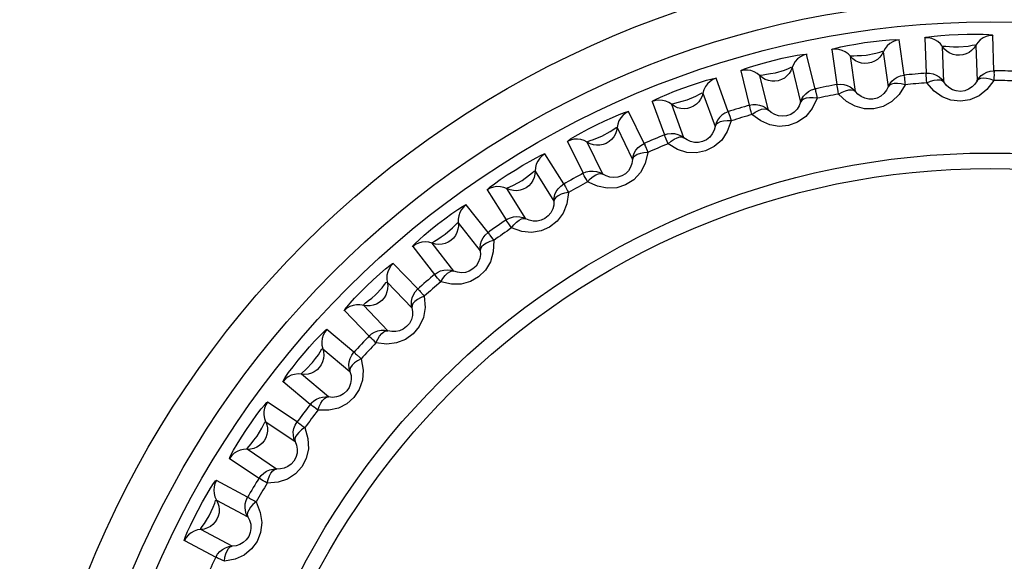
# Model space of a CAD drawing. Extents: x -4139 to -1089, y -1564 to 1941.
# Tile 108 of 160: x -2793.89 to -2784.76, y 1139.3 to 1144.33. Entities that reach past the tile are written whole.
import ezdxf

# ---------------------------------------------------------------- set-up
doc = ezdxf.new("R2010")
doc.units = 0
doc.header["$LTSCALE"] = 23.1
for name, color, linetype in [('01_DISPLAYCASE_3_1_AM_0', 7, 'CONTINUOUS'), ('R911330333_FOLIE_3_1_AM_0', 7, 'CONTINUOUS'), ('XUAN_NIU_3_1_AM_0', 7, 'CONTINUOUS')]:
    doc.layers.add(name, color=color, linetype=linetype)

msp = doc.modelspace()

# ---------------------------------------------------------------- linework, layer by layer
at = {"layer": '01_DISPLAYCASE_3_1_AM_0', "color": 7}
msp.add_circle((-2784.8912, 1135.8816), 8.625, dxfattribs=at)
at = {"layer": 'R911330333_FOLIE_3_1_AM_0', "color": 7}
msp.add_circle((-2784.8912, 1135.8816), 9, dxfattribs=at)
at = {"layer": 'XUAN_NIU_3_1_AM_0', "color": 2}
for p, q in [((-2785.688, 1143.8137), (-2785.7337, 1144.1396)), ((-2785.4955, 1144.1604), (-2785.4839, 1143.8316)), ((-2784.8545, 1143.8536), (-2784.8658, 1144.1824)), ((-2786.3576, 1144.0519), (-2786.3116, 1143.7261)), ((-2785.8809, 1144.0312), (-2785.8351, 1143.7055)), ((-2785.3202, 1143.7506), (-2785.3317, 1144.0792)), ((-2785.0236, 1144.09), (-2785.0121, 1143.7613)), ((-2786.5128, 1143.687), (-2786.5922, 1144.0063)), ((-2786.1404, 1143.6626), (-2786.1861, 1143.9883)), ((-2787.2036, 1143.8539), (-2787.1238, 1143.5346)), ((-2786.7273, 1143.8831), (-2786.6478, 1143.564)), ((-2787.3198, 1143.4747), (-2787.4322, 1143.784)), ((-2786.9469, 1143.4894), (-2787.0264, 1143.8085)), ((-2787.5537, 1143.6473), (-2787.4412, 1143.3383)), ((-2788.0242, 1143.5685), (-2787.9116, 1143.2593)), ((-2788.1002, 1143.1793), (-2788.2443, 1143.4751)), ((-2787.7309, 1143.2329), (-2787.8433, 1143.5419)), ((-2788.3508, 1143.3265), (-2788.2067, 1143.0309)), ((-2788.8106, 1143.1989), (-2788.6662, 1142.9032)), ((-2788.4837, 1142.8958), (-2788.6279, 1143.1913)), ((-2788.8454, 1142.8039), (-2789.0196, 1143.083)), ((-2789.1101, 1142.924), (-2788.9358, 1142.6452)), ((-2789.554, 1142.7491), (-2789.3795, 1142.4701)), ((-2789.1972, 1142.4818), (-2789.3715, 1142.7607)), ((-2789.5473, 1142.3526), (-2789.7498, 1142.612)), ((-2789.8231, 1142.4445), (-2789.6206, 1142.1854)), ((-2790.2463, 1142.2241), (-2790.0436, 1141.9649)), ((-2789.8635, 1141.9956), (-2790.066, 1142.2547)), ((-2790.1982, 1141.8305), (-2790.4267, 1142.0673)), ((-2790.4821, 1141.893), (-2790.2536, 1141.6565)), ((-2790.4754, 1141.4423), (-2790.7038, 1141.6789)), ((-2790.8799, 1141.6296), (-2790.6512, 1141.393)), ((-2790.791, 1141.2431), (-2791.0429, 1141.4548)), ((-2791.0798, 1141.2757), (-2790.8279, 1141.0643)), ((-2791.278, 1141.0395), (-2791.2765, 1141.0473)), ((-2791.026, 1140.8282), (-2791.2779, 1141.0395)), ((-2791.2765, 1141.0473), (-2791.2355, 1141.0865)), ((-2791.4479, 1140.9721), (-2791.1958, 1140.7607)), ((-2791.3191, 1140.5971), (-2791.5918, 1140.7812)), ((-2791.6097, 1140.5992), (-2791.3371, 1140.4154)), ((-2791.6891, 1140.4633), (-2791.6448, 1140.5405)), ((-2791.5095, 1140.1598), (-2791.7821, 1140.3437)), ((-2791.9441, 1140.2589), (-2791.6712, 1140.075)), ((-2791.7768, 1139.8994), (-2792.0672, 1140.054)), ((-2792.066, 1139.8711), (-2791.7757, 1139.7167)), ((-2791.9204, 1139.4446), (-2792.2108, 1139.5989)), ((-2792.363, 1139.4977), (-2792.0724, 1139.3433))]:
    msp.add_line(p, q, dxfattribs=at)
for points in [[(-2786.3613, 1144.0512), (-2786.3507, 1144.0569), (-2786.3224, 1144.0652), (-2786.2747, 1144.0765), (-2786.2122, 1144.0892), (-2786.137, 1144.1024), (-2786.055, 1144.115), (-2785.9707, 1144.126), (-2785.891, 1144.1347), (-2785.8237, 1144.1401), (-2785.7716, 1144.1427), (-2785.7411, 1144.1425), (-2785.7299, 1144.14)], [(-2785.7337, 1144.1396), (-2785.7641, 1144.1338), (-2785.7935, 1144.1226), (-2785.8209, 1144.1063), (-2785.8452, 1144.0852), (-2785.8654, 1144.0599), (-2785.8808, 1144.0313)], [(-2785.4993, 1144.1602), (-2785.4882, 1144.1646), (-2785.4592, 1144.17), (-2785.4105, 1144.1762), (-2785.347, 1144.1824), (-2785.2708, 1144.1876), (-2785.188, 1144.1915), (-2785.103, 1144.1937), (-2785.0229, 1144.194), (-2784.9553, 1144.1923), (-2784.9033, 1144.1895), (-2784.8729, 1144.1861), (-2784.8621, 1144.1824)], [(-2785.3514, 1144.1042), (-2785.3751, 1144.1254), (-2785.4024, 1144.1421), (-2785.4323, 1144.1537), (-2785.4636, 1144.1599), (-2785.4955, 1144.1604)], [(-2785.1746, 1143.9977), (-2785.2048, 1143.9992), (-2785.2346, 1144.0058), (-2785.263, 1144.0174), (-2785.2892, 1144.0338), (-2785.3123, 1144.0546), (-2785.3514, 1144.1042)], [(-2784.8658, 1144.1824), (-2784.8968, 1144.1798), (-2784.9272, 1144.1718), (-2784.9561, 1144.1584), (-2784.9824, 1144.14), (-2785.0052, 1144.117), (-2785.0235, 1144.0901)], [(-2786.2083, 1144.0111), (-2786.2342, 1144.0296), (-2786.2631, 1144.0434), (-2786.294, 1144.0519), (-2786.3258, 1144.0547), (-2786.3576, 1144.0519)], [(-2786.0386, 1143.9991), (-2785.9516, 1144.0162), (-2785.9131, 1144.0279), (-2785.8886, 1144.0351), (-2785.8809, 1144.0312)], [(-2785.8809, 1144.0312), (-2785.8952, 1144.0043), (-2785.9138, 1143.9802), (-2785.9363, 1143.9595), (-2785.9622, 1143.9428), (-2785.9908, 1143.9307), (-2786.0214, 1143.9237)], [(-2785.3317, 1144.0792), (-2785.3242, 1144.083), (-2785.301, 1144.0816), (-2785.2673, 1144.0791), (-2785.2293, 1144.0769), (-2785.1838, 1144.0746)], [(-2785.1838, 1144.0746), (-2785.0955, 1144.0825), (-2785.056, 1144.0901), (-2785.0309, 1144.0947), (-2785.0236, 1144.09)], [(-2785.0236, 1144.09), (-2785.0406, 1144.0647), (-2785.0617, 1144.0427), (-2785.0862, 1144.0245), (-2785.1137, 1144.0106), (-2785.1434, 1144.0016), (-2785.1746, 1143.9977)], [(-2787.2072, 1143.8528), (-2787.1975, 1143.8594), (-2787.17, 1143.8708), (-2787.1231, 1143.8872), (-2787.061, 1143.9068), (-2786.9846, 1143.9285), (-2786.902, 1143.95), (-2786.8198, 1143.9696), (-2786.7432, 1143.986), (-2786.6789, 1143.9979), (-2786.6294, 1144.0055), (-2786.5999, 1144.0084), (-2786.5886, 1144.0071)], [(-2786.5922, 1144.0063), (-2786.6219, 1143.9973), (-2786.65, 1143.9832), (-2786.6755, 1143.9641), (-2786.6974, 1143.9405), (-2786.7149, 1143.9133), (-2786.7273, 1143.8832)], [(-2786.0214, 1143.9237), (-2786.0516, 1143.922), (-2786.0819, 1143.9254), (-2786.1114, 1143.934), (-2786.1392, 1143.9475), (-2786.1643, 1143.9658), (-2786.2083, 1144.0111)], [(-2786.1862, 1143.9883), (-2786.1791, 1143.9928), (-2786.1558, 1143.9939), (-2786.1221, 1143.9949), (-2786.0841, 1143.9966), (-2786.0386, 1143.9991)], [(-2787.0509, 1143.8289), (-2787.0785, 1143.8446), (-2787.1087, 1143.8553), (-2787.1403, 1143.8605), (-2787.1723, 1143.86), (-2787.2036, 1143.8539)], [(-2787.0265, 1143.8085), (-2787.0197, 1143.8137), (-2786.9966, 1143.8173), (-2786.9633, 1143.8218), (-2786.9259, 1143.8275), (-2786.8813, 1143.8347)], [(-2786.8813, 1143.8347), (-2786.7968, 1143.8605), (-2786.7594, 1143.8763), (-2786.7356, 1143.8861), (-2786.7273, 1143.8831)], [(-2786.7273, 1143.8831), (-2786.7387, 1143.8548), (-2786.7548, 1143.8289), (-2786.775, 1143.806), (-2786.7989, 1143.7867), (-2786.8262, 1143.7717), (-2786.8559, 1143.7615)], [(-2785.4776, 1143.742), (-2785.4793, 1143.7665), (-2785.481, 1143.7878), (-2785.4824, 1143.8054), (-2785.4833, 1143.8187), (-2785.4841, 1143.8275), (-2785.4843, 1143.8315)], [(-2785.4839, 1143.8316), (-2785.4514, 1143.831), (-2785.4199, 1143.8247), (-2785.3904, 1143.8131), (-2785.3634, 1143.7965), (-2785.3397, 1143.7754), (-2785.3201, 1143.7505)], [(-2785.0122, 1143.7612), (-2784.9949, 1143.7868), (-2784.9734, 1143.8091), (-2784.9488, 1143.8271), (-2784.9208, 1143.8411), (-2784.889, 1143.8503), (-2784.8545, 1143.8536)], [(-2784.8605, 1143.8535), (-2784.858, 1143.8522), (-2784.8532, 1143.8497), (-2784.8519, 1143.8456), (-2784.8543, 1143.8399), (-2784.8546, 1143.8323), (-2784.8542, 1143.8229)], [(-2788.0277, 1143.5671), (-2788.0186, 1143.5748), (-2787.9926, 1143.5888), (-2787.9483, 1143.6098), (-2787.8898, 1143.6352), (-2787.819, 1143.6638), (-2787.7414, 1143.6931), (-2787.6612, 1143.7214), (-2787.5851, 1143.7465), (-2787.5204, 1143.7658), (-2787.47, 1143.7791), (-2787.44, 1143.7853), (-2787.4286, 1143.7851)], [(-2787.4322, 1143.784), (-2787.4608, 1143.772), (-2787.4872, 1143.755), (-2787.5106, 1143.7333), (-2787.5299, 1143.7076), (-2787.5445, 1143.6787), (-2787.5536, 1143.6474)], [(-2786.8559, 1143.7615), (-2786.8857, 1143.7566), (-2786.9162, 1143.7569), (-2786.9464, 1143.7623), (-2786.9754, 1143.7729), (-2787.0024, 1143.7884), (-2787.0509, 1143.8289)], [(-2785.8352, 1143.7054), (-2785.8206, 1143.7327), (-2785.8016, 1143.7571), (-2785.7791, 1143.7776), (-2785.7527, 1143.7944), (-2785.722, 1143.8069), (-2785.688, 1143.8137)], [(-2785.694, 1143.813), (-2785.6913, 1143.812), (-2785.6863, 1143.81), (-2785.6845, 1143.8061), (-2785.6864, 1143.8001), (-2785.6859, 1143.7926), (-2785.6845, 1143.7832)], [(-2785.6845, 1143.7832), (-2785.6805, 1143.7423), (-2785.6786, 1143.7244)], [(-2785.4776, 1143.742), (-2785.4433, 1143.7566), (-2785.4104, 1143.7662), (-2785.3803, 1143.7705), (-2785.3545, 1143.7692), (-2785.3341, 1143.7625), (-2785.3202, 1143.7505)], [(-2784.8545, 1143.7638), (-2784.92, 1143.6805), (-2784.9934, 1143.6211), (-2785.078, 1143.5857), (-2785.1663, 1143.5731), (-2785.2533, 1143.5822), (-2785.3364, 1143.6132), (-2785.4104, 1143.6664), (-2785.4776, 1143.742)], [(-2785.0121, 1143.7613), (-2785.032, 1143.7306), (-2785.0581, 1143.7038), (-2785.0901, 1143.6824), (-2785.1265, 1143.6683), (-2785.1658, 1143.663), (-2785.2048, 1143.6668), (-2785.2404, 1143.6788), (-2785.2719, 1143.6975), (-2785.2988, 1143.7219), (-2785.3202, 1143.7506)], [(-2784.8545, 1143.7638), (-2784.8905, 1143.7763), (-2784.9231, 1143.7832), (-2784.9537, 1143.7851), (-2784.9793, 1143.7823), (-2784.9986, 1143.7746), (-2785.0122, 1143.7613)], [(-2784.8542, 1143.8229), (-2784.8545, 1143.7818), (-2784.8545, 1143.7638)], [(-2787.7013, 1143.5831), (-2787.6197, 1143.618), (-2787.5845, 1143.6374), (-2787.562, 1143.6495), (-2787.5536, 1143.6473)], [(-2787.5537, 1143.6473), (-2787.562, 1143.618), (-2787.5753, 1143.5906), (-2787.593, 1143.5657), (-2787.6148, 1143.544), (-2787.6403, 1143.5262), (-2787.6688, 1143.5129)], [(-2786.6478, 1143.5639), (-2786.6362, 1143.5925), (-2786.6199, 1143.6188), (-2786.5995, 1143.6415), (-2786.5751, 1143.661), (-2786.5458, 1143.6766), (-2786.5128, 1143.687)], [(-2786.5186, 1143.6856), (-2786.5159, 1143.6849), (-2786.5107, 1143.6834), (-2786.5085, 1143.6798), (-2786.5097, 1143.6736), (-2786.5085, 1143.6662), (-2786.5061, 1143.657)], [(-2786.5061, 1143.657), (-2786.4978, 1143.6168), (-2786.4941, 1143.5992)], [(-2786.296, 1143.6377), (-2786.3002, 1143.6619), (-2786.3042, 1143.6828), (-2786.3074, 1143.7002), (-2786.3097, 1143.7134), (-2786.3114, 1143.722), (-2786.312, 1143.726)], [(-2786.3116, 1143.7261), (-2786.2793, 1143.7289), (-2786.2473, 1143.7259), (-2786.2167, 1143.7174), (-2786.1882, 1143.7038), (-2786.1624, 1143.6853), (-2786.1403, 1143.6625)], [(-2785.6786, 1143.7244), (-2785.7351, 1143.6347), (-2785.8019, 1143.568), (-2785.8822, 1143.524), (-2785.9688, 1143.5022), (-2786.0562, 1143.5021), (-2786.1421, 1143.5243), (-2786.2213, 1143.5695), (-2786.296, 1143.6377)], [(-2786.296, 1143.6377), (-2786.2634, 1143.6557), (-2786.2317, 1143.6688), (-2786.2023, 1143.6762), (-2786.1765, 1143.6776), (-2786.1555, 1143.673), (-2786.1403, 1143.6626)], [(-2785.8351, 1143.7055), (-2785.8516, 1143.6729), (-2785.8748, 1143.6435), (-2785.9044, 1143.6188), (-2785.9391, 1143.6011), (-2785.9777, 1143.5916), (-2786.0169, 1143.5914), (-2786.0535, 1143.5995), (-2786.0868, 1143.6149), (-2786.1161, 1143.6363), (-2786.1404, 1143.6626)], [(-2785.6786, 1143.7244), (-2785.7157, 1143.7331), (-2785.7489, 1143.7366), (-2785.7795, 1143.7353), (-2785.8047, 1143.7298), (-2785.8231, 1143.7202), (-2785.8352, 1143.7055)], [(-2787.8698, 1143.5596), (-2787.8989, 1143.5724), (-2787.93, 1143.5798), (-2787.962, 1143.5817), (-2787.9937, 1143.5778), (-2788.0242, 1143.5685)], [(-2787.6688, 1143.5129), (-2787.698, 1143.505), (-2787.7283, 1143.5021), (-2787.7589, 1143.5043), (-2787.7889, 1143.5118), (-2787.8173, 1143.5244), (-2787.8698, 1143.5596)], [(-2787.8434, 1143.5419), (-2787.8374, 1143.5478), (-2787.8148, 1143.5537), (-2787.7821, 1143.5617), (-2787.7453, 1143.5713), (-2787.7013, 1143.5831)], [(-2786.4941, 1143.5992), (-2786.5408, 1143.504), (-2786.6003, 1143.4306), (-2786.6757, 1143.3785), (-2786.7595, 1143.3478), (-2786.8466, 1143.3386), (-2786.9343, 1143.3517), (-2787.0177, 1143.3884), (-2787.0991, 1143.4483)], [(-2786.6478, 1143.564), (-2786.6608, 1143.5298), (-2786.6807, 1143.4982), (-2786.7076, 1143.4706), (-2786.7403, 1143.4492), (-2786.7776, 1143.4358), (-2786.8166, 1143.4315), (-2786.8539, 1143.4358), (-2786.8886, 1143.4476), (-2786.92, 1143.4658), (-2786.9469, 1143.4894)], [(-2786.4941, 1143.5992), (-2786.5319, 1143.6039), (-2786.5653, 1143.6039), (-2786.5955, 1143.5994), (-2786.62, 1143.5913), (-2786.6373, 1143.5798), (-2786.6478, 1143.564)], [(-2788.8139, 1143.1971), (-2788.8056, 1143.2057), (-2788.7812, 1143.2224), (-2788.7393, 1143.2479), (-2788.6838, 1143.2793), (-2788.6164, 1143.3151), (-2788.5423, 1143.3523), (-2788.4655, 1143.3889), (-2788.3925, 1143.4218), (-2788.3301, 1143.4478), (-2788.2814, 1143.4663), (-2788.2522, 1143.4756), (-2788.2408, 1143.4766)], [(-2788.2443, 1143.4751), (-2788.2715, 1143.4601), (-2788.296, 1143.4405), (-2788.317, 1143.4165), (-2788.3335, 1143.3889), (-2788.3449, 1143.3586), (-2788.3508, 1143.3266)], [(-2787.3198, 1143.4747), (-2787.3516, 1143.461), (-2787.379, 1143.4423), (-2787.4013, 1143.4205), (-2787.4191, 1143.3957), (-2787.4327, 1143.3679), (-2787.4412, 1143.3382)], [(-2787.3194, 1143.4748), (-2787.3181, 1143.471), (-2787.3155, 1143.4626), (-2787.3114, 1143.4499), (-2787.306, 1143.433), (-2787.2997, 1143.4127), (-2787.292, 1143.3894)], [(-2787.0991, 1143.4484), (-2787.1058, 1143.472), (-2787.1119, 1143.4924), (-2787.1169, 1143.5093), (-2787.1206, 1143.5222), (-2787.1232, 1143.5306), (-2787.1242, 1143.5345)], [(-2787.1238, 1143.5346), (-2787.092, 1143.5408), (-2787.0598, 1143.5412), (-2787.0285, 1143.5359), (-2786.9987, 1143.5254), (-2786.9712, 1143.5096), (-2786.9468, 1143.4893)], [(-2787.0991, 1143.4484), (-2787.0685, 1143.4697), (-2787.0383, 1143.486), (-2787.0098, 1143.4964), (-2786.9843, 1143.5006), (-2786.963, 1143.4982), (-2786.9468, 1143.4894)], [(-2787.292, 1143.3893), (-2787.3286, 1143.2898), (-2787.3801, 1143.2107), (-2787.4495, 1143.1509), (-2787.5296, 1143.1116), (-2787.6151, 1143.0934), (-2787.7038, 1143.0973), (-2787.7906, 1143.125), (-2787.8779, 1143.1761)], [(-2787.292, 1143.3894), (-2787.3292, 1143.39), (-2787.3634, 1143.3866), (-2787.3929, 1143.3793), (-2787.4164, 1143.3684), (-2787.4328, 1143.3545), (-2787.4412, 1143.3383)], [(-2788.4909, 1143.2472), (-2788.4134, 1143.2904), (-2788.3805, 1143.3134), (-2788.3594, 1143.3278), (-2788.3508, 1143.3265)], [(-2788.3508, 1143.3265), (-2788.3561, 1143.2965), (-2788.3664, 1143.2678), (-2788.3814, 1143.2412), (-2788.4008, 1143.2174), (-2788.4243, 1143.197), (-2788.4512, 1143.1808)], [(-2787.4412, 1143.3383), (-2787.4506, 1143.303), (-2787.4671, 1143.2694), (-2787.4909, 1143.2391), (-2787.5212, 1143.2145), (-2787.5569, 1143.1973), (-2787.5952, 1143.1889), (-2787.6327, 1143.1892), (-2787.6685, 1143.1973), (-2787.7016, 1143.2122), (-2787.7309, 1143.2329)], [(-2788.656, 1143.2062), (-2788.6863, 1143.2158), (-2788.7181, 1143.22), (-2788.7501, 1143.2185), (-2788.7812, 1143.2114), (-2788.8106, 1143.1989)], [(-2788.4512, 1143.1808), (-2788.4794, 1143.1699), (-2788.5093, 1143.1638), (-2788.54, 1143.1628), (-2788.5706, 1143.1671), (-2788.6002, 1143.1767), (-2788.656, 1143.2062)], [(-2788.6279, 1143.1914), (-2788.6226, 1143.1978), (-2788.6008, 1143.206), (-2788.569, 1143.2174), (-2788.5334, 1143.2308), (-2788.4909, 1143.2472)], [(-2787.8779, 1143.1761), (-2787.8871, 1143.1989), (-2787.8953, 1143.2186), (-2787.902, 1143.2349), (-2787.9071, 1143.2473), (-2787.9105, 1143.2554), (-2787.9119, 1143.2592)], [(-2787.9116, 1143.2593), (-2787.8812, 1143.2686), (-2787.8496, 1143.2725), (-2787.8178, 1143.2707), (-2787.7866, 1143.2633), (-2787.7573, 1143.2506), (-2787.7307, 1143.2328)], [(-2787.8779, 1143.1761), (-2787.8498, 1143.2006), (-2787.8214, 1143.2199), (-2787.7942, 1143.2332), (-2787.7693, 1143.24), (-2787.7478, 1143.2399), (-2787.7308, 1143.2328)], [(-2788.2067, 1143.0308), (-2788.2013, 1143.0612), (-2788.1907, 1143.0903), (-2788.1756, 1143.1168), (-2788.1557, 1143.1409), (-2788.1304, 1143.1623), (-2788.1002, 1143.1793)], [(-2788.1056, 1143.1767), (-2788.1028, 1143.1766), (-2788.0974, 1143.1762), (-2788.0945, 1143.1731), (-2788.0944, 1143.1668), (-2788.0916, 1143.1598), (-2788.0874, 1143.1513)], [(-2788.0874, 1143.1513), (-2788.0709, 1143.1137), (-2788.0637, 1143.0973)], [(-2789.5571, 1142.747), (-2789.5496, 1142.7565), (-2789.5267, 1142.776), (-2789.4869, 1142.8063), (-2789.4337, 1142.8441), (-2789.3684, 1142.888), (-2789.2971, 1142.9336), (-2789.2253, 1142.9774), (-2789.1576, 1143.0167), (-2789.0999, 1143.048), (-2789.0549, 1143.0707), (-2789.0276, 1143.0827), (-2789.0164, 1143.0849)], [(-2789.0196, 1143.083), (-2789.0451, 1143.0653), (-2789.0674, 1143.0432), (-2789.0858, 1143.0171), (-2789.0994, 1142.9879), (-2789.1076, 1142.9567), (-2789.1101, 1142.9242)], [(-2788.0637, 1143.0973), (-2788.0896, 1142.9945), (-2788.1325, 1142.9104), (-2788.1954, 1142.8437), (-2788.2709, 1142.7962), (-2788.3541, 1142.7692), (-2788.4426, 1142.7637), (-2788.5319, 1142.7822), (-2788.624, 1142.824)], [(-2788.2067, 1143.0309), (-2788.2123, 1142.9948), (-2788.2252, 1142.9597), (-2788.2457, 1142.9271), (-2788.2733, 1142.8994), (-2788.307, 1142.8786), (-2788.3442, 1142.8662), (-2788.3816, 1142.8626), (-2788.418, 1142.8669), (-2788.4525, 1142.8783), (-2788.4837, 1142.8958)], [(-2788.0637, 1143.0973), (-2788.1016, 1143.0941), (-2788.1342, 1143.0871), (-2788.1629, 1143.0764), (-2788.1852, 1143.0634), (-2788.1997, 1143.0486), (-2788.2067, 1143.0309)], [(-2789.1101, 1142.924), (-2789.1122, 1142.8937), (-2789.1194, 1142.8641), (-2789.1315, 1142.836), (-2789.1484, 1142.8103), (-2789.1696, 1142.7876), (-2789.1947, 1142.7687)], [(-2789.1632, 1142.8876), (-2789.1361, 1142.9094), (-2789.118, 1142.9238), (-2789.1101, 1142.9241)], [(-2788.6662, 1142.9032), (-2788.6363, 1142.9159), (-2788.6049, 1142.9229), (-2788.5732, 1142.9243), (-2788.5419, 1142.9201), (-2788.5117, 1142.9105), (-2788.4836, 1142.8957)], [(-2789.31, 1142.794), (-2789.2319, 1142.8361), (-2789.1632, 1142.8876)], [(-2788.624, 1142.824), (-2788.6355, 1142.8457), (-2788.6458, 1142.8644), (-2788.6542, 1142.8799), (-2788.6605, 1142.8917), (-2788.6647, 1142.8994), (-2788.6665, 1142.903)], [(-2788.624, 1142.824), (-2788.5986, 1142.8512), (-2788.5724, 1142.8734), (-2788.5467, 1142.8895), (-2788.5227, 1142.8989), (-2788.5013, 1142.901), (-2788.4837, 1142.8958)], [(-2789.401, 1142.7725), (-2789.4322, 1142.779), (-2789.4642, 1142.7798), (-2789.4958, 1142.775), (-2789.5261, 1142.7646), (-2789.554, 1142.7491)], [(-2789.1947, 1142.7687), (-2789.2216, 1142.7549), (-2789.2507, 1142.7457), (-2789.2811, 1142.7415), (-2789.312, 1142.7426), (-2789.3424, 1142.749), (-2789.401, 1142.7725)], [(-2789.3715, 1142.7607), (-2789.3681, 1142.7684), (-2789.3455, 1142.7785), (-2789.31, 1142.794)], [(-2788.9358, 1142.645), (-2788.9336, 1142.6759), (-2788.9262, 1142.7059), (-2788.9139, 1142.7338), (-2788.8966, 1142.7599), (-2788.8736, 1142.7838), (-2788.8454, 1142.8039)], [(-2788.8506, 1142.8008), (-2788.8477, 1142.8009), (-2788.8423, 1142.8012), (-2788.8391, 1142.7983), (-2788.8384, 1142.7921), (-2788.8349, 1142.7854), (-2788.8298, 1142.7774)], [(-2788.8298, 1142.7774), (-2788.8095, 1142.7417), (-2788.8005, 1142.7261)], [(-2788.8005, 1142.7261), (-2788.8157, 1142.6209), (-2788.8498, 1142.5325), (-2788.9056, 1142.4595), (-2788.9761, 1142.4044), (-2789.0559, 1142.3691), (-2789.1432, 1142.3548), (-2789.2336, 1142.3639), (-2789.3293, 1142.3957)], [(-2788.9358, 1142.6452), (-2788.9376, 1142.6087), (-2788.9468, 1142.5724), (-2788.9638, 1142.5378), (-2788.9884, 1142.5074), (-2789.0197, 1142.4832), (-2789.0554, 1142.467), (-2789.0922, 1142.4595), (-2789.1289, 1142.46), (-2789.1643, 1142.4677), (-2789.1972, 1142.4818)], [(-2788.8005, 1142.7261), (-2788.8379, 1142.719), (-2788.8696, 1142.7086), (-2788.897, 1142.695), (-2788.9178, 1142.6798), (-2788.9307, 1142.6635), (-2788.9358, 1142.6451)], [(-2790.2491, 1142.2217), (-2790.2428, 1142.2318), (-2790.2225, 1142.2532), (-2790.1868, 1142.2868), (-2790.139, 1142.3291), (-2790.0805, 1142.3782), (-2790.0158, 1142.43), (-2789.9483, 1142.4818), (-2789.8836, 1142.5291), (-2789.828, 1142.5674), (-2789.7842, 1142.5957), (-2789.7577, 1142.6108), (-2789.7467, 1142.6142)], [(-2789.7498, 1142.612), (-2789.7733, 1142.5917), (-2789.7932, 1142.5674), (-2789.8087, 1142.5396), (-2789.8191, 1142.5091), (-2789.824, 1142.4772), (-2789.8231, 1142.4446)], [(-2789.3293, 1142.3957), (-2789.3429, 1142.4161), (-2789.3551, 1142.4336), (-2789.3651, 1142.4482), (-2789.3726, 1142.4593), (-2789.3776, 1142.4665), (-2789.3798, 1142.4699)], [(-2789.3795, 1142.4701), (-2789.3766, 1142.4721), (-2789.3739, 1142.4738), (-2789.3715, 1142.4753), (-2789.3692, 1142.4766), (-2789.3668, 1142.478), (-2789.3644, 1142.4793)], [(-2789.3644, 1142.4793), (-2789.3379, 1142.491), (-2789.3099, 1142.4984), (-2789.2811, 1142.5012), (-2789.2522, 1142.4993), (-2789.2239, 1142.4928), (-2789.1971, 1142.4818)], [(-2789.3293, 1142.3957), (-2789.3068, 1142.4255), (-2789.2831, 1142.4503), (-2789.2592, 1142.469), (-2789.2363, 1142.4808), (-2789.2152, 1142.4852), (-2789.1972, 1142.4818)], [(-2789.9437, 1142.3378), (-2789.8768, 1142.3962), (-2789.8494, 1142.4255), (-2789.8317, 1142.444), (-2789.8231, 1142.4445)], [(-2789.8231, 1142.4445), (-2789.822, 1142.4141), (-2789.8261, 1142.3838), (-2789.8353, 1142.3547), (-2789.8493, 1142.3274), (-2789.868, 1142.3025), (-2789.891, 1142.2811)], [(-2789.891, 1142.2811), (-2789.9163, 1142.2646), (-2789.9443, 1142.2524), (-2789.9741, 1142.2451), (-2790.0049, 1142.2429), (-2790.0359, 1142.2461), (-2790.0966, 1142.2634)], [(-2790.066, 1142.2547), (-2790.0622, 1142.2622), (-2790.0425, 1142.2747), (-2790.0139, 1142.2925), (-2789.9818, 1142.313), (-2789.9437, 1142.3378)], [(-2789.4946, 1142.28), (-2789.4986, 1142.1741), (-2789.5231, 1142.0829), (-2789.5707, 1142.0046), (-2789.6347, 1141.9425), (-2789.7104, 1141.8987), (-2789.7959, 1141.875), (-2789.887, 1141.8745), (-2789.9859, 1141.8961)], [(-2789.6206, 1142.1852), (-2789.6217, 1142.2161), (-2789.6174, 1142.2467), (-2789.6081, 1142.2758), (-2789.5936, 1142.3035), (-2789.5733, 1142.3297), (-2789.5473, 1142.3526)], [(-2789.4946, 1142.28), (-2789.531, 1142.269), (-2789.5615, 1142.2554), (-2789.5873, 1142.2389), (-2789.6064, 1142.2216), (-2789.6175, 1142.2041), (-2789.6206, 1142.1853)], [(-2789.5521, 1142.349), (-2789.5493, 1142.3495), (-2789.5439, 1142.3502), (-2789.5405, 1142.3477), (-2789.5391, 1142.3416), (-2789.5349, 1142.3354), (-2789.5291, 1142.3279)], [(-2789.5291, 1142.3279), (-2789.5051, 1142.2946), (-2789.4946, 1142.28)], [(-2790.0966, 1142.2634), (-2790.1283, 1142.2665), (-2790.1602, 1142.264), (-2790.1912, 1142.2559), (-2790.2202, 1142.2424), (-2790.2463, 1142.2241)], [(-2789.6206, 1142.1854), (-2789.6186, 1142.1488), (-2789.624, 1142.1118), (-2789.6373, 1142.0757), (-2789.6585, 1142.0429), (-2789.6871, 1142.0155), (-2789.721, 1141.9956), (-2789.7567, 1141.9844), (-2789.7933, 1141.981), (-2789.8294, 1141.985), (-2789.8635, 1141.9956)], [(-2790.8825, 1141.6269), (-2790.8763, 1141.6388), (-2790.858, 1141.6626), (-2790.8266, 1141.699), (-2790.7845, 1141.745), (-2790.7327, 1141.7986), (-2790.6746, 1141.8562), (-2790.6116, 1141.9159), (-2790.5507, 1141.9712), (-2790.4989, 1142.0155), (-2790.4584, 1142.0482), (-2790.4338, 1142.0658), (-2790.4239, 1142.0698)], [(-2790.4267, 1142.0673), (-2790.4479, 1142.0447), (-2790.4652, 1142.0184), (-2790.4777, 1141.9891), (-2790.4849, 1141.9577), (-2790.4864, 1141.9254), (-2790.4821, 1141.8931)], [(-2790.0436, 1141.9649), (-2790.017, 1141.9835), (-2789.9878, 1141.9969), (-2789.957, 1142.0049), (-2789.9255, 1142.0073), (-2789.8939, 1142.0042), (-2789.8634, 1141.9955)], [(-2789.9859, 1141.8962), (-2790.0016, 1141.915), (-2790.0155, 1141.9312), (-2790.0269, 1141.9446), (-2790.0356, 1141.9548), (-2790.0413, 1141.9615), (-2790.0439, 1141.9646)], [(-2789.9859, 1141.8962), (-2789.9667, 1141.9281), (-2789.9457, 1141.9552), (-2789.9239, 1141.9764), (-2789.9023, 1141.9905), (-2789.8818, 1141.997), (-2789.8635, 1141.9956)], [(-2790.5908, 1141.7744), (-2790.5305, 1141.8394), (-2790.5062, 1141.8714), (-2790.4906, 1141.8916), (-2790.4821, 1141.8931)], [(-2790.4821, 1141.893), (-2790.4778, 1141.8629), (-2790.4787, 1141.8324), (-2790.4848, 1141.8024), (-2790.4959, 1141.7738), (-2790.512, 1141.7471), (-2790.5326, 1141.7234)], [(-2790.2536, 1141.6563), (-2790.2579, 1141.687), (-2790.2568, 1141.7178), (-2790.2506, 1141.7477), (-2790.2391, 1141.7768), (-2790.2217, 1141.805), (-2790.1982, 1141.8305)], [(-2790.2026, 1141.8264), (-2790.1999, 1141.8271), (-2790.1946, 1141.8285), (-2790.1909, 1141.8263), (-2790.1889, 1141.8204), (-2790.1841, 1141.8146), (-2790.1775, 1141.8078)], [(-2790.7038, 1141.6789), (-2790.7008, 1141.6867), (-2790.6826, 1141.7012), (-2790.6559, 1141.7219), (-2790.6262, 1141.7456), (-2790.5908, 1141.7744)], [(-2790.1382, 1141.7638), (-2790.1311, 1141.658), (-2790.1459, 1141.5647), (-2790.1851, 1141.4819), (-2790.2423, 1141.4134), (-2790.3129, 1141.362), (-2790.3955, 1141.3294), (-2790.4861, 1141.3195), (-2790.5866, 1141.3307)], [(-2790.1382, 1141.7638), (-2790.1732, 1141.749), (-2790.2021, 1141.7323), (-2790.2261, 1141.7132), (-2790.2433, 1141.694), (-2790.2525, 1141.6754), (-2790.2536, 1141.6564)], [(-2790.1775, 1141.8078), (-2790.1502, 1141.7771), (-2790.1382, 1141.7638)], [(-2790.7352, 1141.6843), (-2790.767, 1141.6841), (-2790.7985, 1141.6783), (-2790.8284, 1141.667), (-2790.8558, 1141.6506), (-2790.8799, 1141.6296)], [(-2790.5326, 1141.7234), (-2790.556, 1141.7043), (-2790.5825, 1141.6893), (-2790.6114, 1141.6789), (-2790.6419, 1141.6736), (-2790.673, 1141.6735), (-2790.7352, 1141.6843)], [(-2790.2536, 1141.6565), (-2790.2478, 1141.6204), (-2790.2493, 1141.583), (-2790.2587, 1141.5456), (-2790.2764, 1141.5108), (-2790.302, 1141.4806), (-2790.3336, 1141.4573), (-2790.368, 1141.4424), (-2790.404, 1141.4352), (-2790.4403, 1141.4353), (-2790.4754, 1141.4423)], [(-2791.4502, 1140.9692), (-2791.4451, 1140.9821), (-2791.4279, 1141.0098), (-2791.397, 1141.0538), (-2791.3561, 1141.1086), (-2791.3068, 1141.171), (-2791.2541, 1141.2348), (-2791.2039, 1141.2931), (-2791.1562, 1141.3462), (-2791.1116, 1141.3935), (-2791.0748, 1141.4303), (-2791.0516, 1141.4509), (-2791.0404, 1141.4576)], [(-2791.0429, 1141.4548), (-2791.0617, 1141.4301), (-2791.0761, 1141.4021), (-2791.0855, 1141.3717), (-2791.0894, 1141.3397), (-2791.0875, 1141.3074), (-2791.0798, 1141.2758)], [(-2790.5866, 1141.3307), (-2790.6043, 1141.3478), (-2790.6198, 1141.3624), (-2790.6326, 1141.3746), (-2790.6422, 1141.3838), (-2790.6486, 1141.3898), (-2790.6515, 1141.3927)], [(-2790.6512, 1141.393), (-2790.6267, 1141.4143), (-2790.5991, 1141.4307), (-2790.5693, 1141.4418), (-2790.5382, 1141.4475), (-2790.5065, 1141.4477), (-2790.4752, 1141.4423)], [(-2790.5866, 1141.3307), (-2790.5709, 1141.3644), (-2790.5528, 1141.3936), (-2790.5334, 1141.4169), (-2790.5134, 1141.4332), (-2790.4937, 1141.4419), (-2790.4753, 1141.4423)], [(-2791.1211, 1141.2197), (-2791.0878, 1141.2738), (-2791.0798, 1141.2757)], [(-2791.0798, 1141.2757), (-2791.0724, 1141.2461), (-2791.0702, 1141.2157), (-2791.073, 1141.1853), (-2791.0811, 1141.1557), (-2791.0943, 1141.1275), (-2791.1123, 1141.1017)], [(-2791.2355, 1141.0865), (-2791.1744, 1141.1471), (-2791.1465, 1141.1854), (-2791.1211, 1141.2197)], [(-2790.7243, 1141.1831), (-2790.7061, 1141.0785), (-2790.7112, 1140.9841), (-2790.7415, 1140.8976), (-2790.7914, 1140.8235), (-2790.8563, 1140.765), (-2790.935, 1140.7241), (-2791.024, 1140.7048), (-2791.125, 1140.7055)], [(-2790.8279, 1141.0642), (-2790.8353, 1141.0942), (-2790.8375, 1141.125), (-2790.8345, 1141.1554), (-2790.8261, 1141.1855), (-2790.8116, 1141.2153), (-2790.791, 1141.2431)], [(-2790.7243, 1141.1831), (-2790.7576, 1141.1647), (-2790.7846, 1141.1451), (-2790.8064, 1141.1237), (-2790.8215, 1141.1027), (-2790.8287, 1141.0833), (-2790.8279, 1141.0643)], [(-2790.7949, 1141.2386), (-2790.7923, 1141.2396), (-2790.7872, 1141.2415), (-2790.7833, 1141.2398), (-2790.7806, 1141.2341), (-2790.7753, 1141.2289), (-2790.768, 1141.2228)], [(-2790.768, 1141.2228), (-2790.7376, 1141.1951), (-2790.7243, 1141.1831)], [(-2791.1123, 1141.1017), (-2791.1336, 1141.0803), (-2791.1584, 1141.0626), (-2791.1861, 1141.0492), (-2791.2158, 1141.0407), (-2791.2467, 1141.0374), (-2791.3097, 1141.0417)], [(-2791.3097, 1141.0417), (-2791.3413, 1141.0382), (-2791.372, 1141.0291), (-2791.4006, 1141.0147), (-2791.4262, 1140.9955), (-2791.4479, 1140.9721)], [(-2790.8279, 1141.0643), (-2790.8183, 1141.029), (-2790.8159, 1140.9917), (-2790.8214, 1140.9535), (-2790.8353, 1140.917), (-2790.8576, 1140.8843), (-2790.8866, 1140.8578), (-2790.9193, 1140.8394), (-2790.9543, 1140.8285), (-2790.9904, 1140.8249), (-2791.026, 1140.8282)], [(-2791.1843, 1140.7741), (-2791.1627, 1140.7934), (-2791.1383, 1140.8091), (-2791.1118, 1140.8206), (-2791.0837, 1140.8278), (-2791.0548, 1140.8303), (-2791.0259, 1140.8282)], [(-2791.125, 1140.7055), (-2791.1129, 1140.7407), (-2791.098, 1140.7716), (-2791.0811, 1140.7968), (-2791.0629, 1140.8152), (-2791.0442, 1140.8258), (-2791.026, 1140.8282)], [(-2791.9461, 1140.2557), (-2791.9433, 1140.2671), (-2791.9306, 1140.2936), (-2791.9072, 1140.3364), (-2791.8749, 1140.3914), (-2791.8343, 1140.4563), (-2791.7882, 1140.5264), (-2791.7384, 1140.5987), (-2791.6902, 1140.6654), (-2791.65, 1140.7177), (-2791.6185, 1140.7562), (-2791.5986, 1140.778), (-2791.5896, 1140.7842)], [(-2791.5918, 1140.7812), (-2791.6079, 1140.7547), (-2791.6193, 1140.7254), (-2791.6254, 1140.6941), (-2791.626, 1140.6619), (-2791.6207, 1140.63), (-2791.6098, 1140.5994)], [(-2791.125, 1140.7055), (-2791.1443, 1140.7206), (-2791.1613, 1140.7336), (-2791.1753, 1140.7443), (-2791.1858, 1140.7525), (-2791.1929, 1140.7579), (-2791.196, 1140.7604)], [(-2791.1958, 1140.7607), (-2791.1936, 1140.7635), (-2791.1916, 1140.7659), (-2791.1897, 1140.7681), (-2791.188, 1140.7701), (-2791.1861, 1140.7721), (-2791.1843, 1140.7741)], [(-2791.6448, 1140.5405), (-2791.6174, 1140.5961), (-2791.6097, 1140.5993)], [(-2791.6097, 1140.5992), (-2791.5993, 1140.5706), (-2791.5939, 1140.5406), (-2791.5936, 1140.5101), (-2791.5985, 1140.4797), (-2791.6086, 1140.4503), (-2791.6239, 1140.4229)], [(-2791.2465, 1140.5443), (-2791.2175, 1140.4423), (-2791.2126, 1140.348), (-2791.2337, 1140.2589), (-2791.2754, 1140.18), (-2791.3339, 1140.115), (-2791.4079, 1140.066), (-2791.4944, 1140.0374), (-2791.5951, 1140.0274)], [(-2791.3371, 1140.4152), (-2791.3476, 1140.4443), (-2791.353, 1140.4747), (-2791.3532, 1140.5052), (-2791.348, 1140.5361), (-2791.3367, 1140.5673), (-2791.3191, 1140.5971)], [(-2791.2465, 1140.5443), (-2791.2777, 1140.5226), (-2791.3025, 1140.5002), (-2791.322, 1140.4766), (-2791.3348, 1140.4543), (-2791.3399, 1140.4341), (-2791.3371, 1140.4153)], [(-2791.3225, 1140.5922), (-2791.32, 1140.5935), (-2791.3151, 1140.5959), (-2791.3111, 1140.5946), (-2791.3079, 1140.5892), (-2791.302, 1140.5845), (-2791.2941, 1140.5793)], [(-2791.2941, 1140.5793), (-2791.261, 1140.5549), (-2791.2465, 1140.5443)], [(-2791.7439, 1140.3952), (-2791.719, 1140.4264), (-2791.6891, 1140.4633)], [(-2791.6239, 1140.4229), (-2791.6428, 1140.3993), (-2791.6656, 1140.3791), (-2791.6917, 1140.3629), (-2791.7204, 1140.3514), (-2791.7508, 1140.3448), (-2791.8139, 1140.3425)], [(-2791.7821, 1140.3437), (-2791.7819, 1140.3515), (-2791.7439, 1140.3952)], [(-2791.3371, 1140.4154), (-2791.3239, 1140.3813), (-2791.3176, 1140.3444), (-2791.319, 1140.3059), (-2791.3291, 1140.2682), (-2791.3479, 1140.2332), (-2791.3739, 1140.2039), (-2791.4045, 1140.1822), (-2791.4382, 1140.1677), (-2791.4737, 1140.1603), (-2791.5095, 1140.1598)], [(-2791.8139, 1140.3425), (-2791.845, 1140.3357), (-2791.8746, 1140.3234), (-2791.9015, 1140.3061), (-2791.9249, 1140.2844), (-2791.9441, 1140.2589)], [(-2791.6712, 1140.075), (-2791.6517, 1140.1009), (-2791.6281, 1140.1227), (-2791.6013, 1140.1398), (-2791.572, 1140.1518), (-2791.5411, 1140.1586), (-2791.5094, 1140.1598)], [(-2791.5951, 1140.0274), (-2791.5867, 1140.0637), (-2791.5751, 1140.0961), (-2791.5609, 1140.1229), (-2791.5448, 1140.143), (-2791.5273, 1140.1555), (-2791.5094, 1140.1598)], [(-2792.3647, 1139.4943), (-2792.363, 1139.5061), (-2792.3531, 1139.5339), (-2792.3342, 1139.5792), (-2792.3078, 1139.6373), (-2792.2742, 1139.7058), (-2792.2362, 1139.7795), (-2792.1956, 1139.8542), (-2792.1558, 1139.9238), (-2792.1206, 1139.9814), (-2792.0921, 1140.025), (-2792.074, 1140.0497), (-2792.0653, 1140.0572)], [(-2792.0672, 1140.054), (-2792.0804, 1140.0259), (-2792.0887, 1139.9956), (-2792.0916, 1139.9638), (-2792.0888, 1139.9318), (-2792.0802, 1139.9006), (-2792.0661, 1139.8712)], [(-2791.5951, 1140.0274), (-2791.6159, 1140.0405), (-2791.6341, 1140.0516), (-2791.6492, 1140.0608), (-2791.6605, 1140.0679), (-2791.668, 1140.0724), (-2791.6714, 1140.0747)], [(-2792.1328, 1139.7246), (-2792.0955, 1139.8051), (-2792.0824, 1139.8431), (-2792.0738, 1139.8671), (-2792.0661, 1139.8712)], [(-2792.066, 1139.8711), (-2792.0527, 1139.8438), (-2792.0441, 1139.8145), (-2792.0407, 1139.7841), (-2792.0424, 1139.7535), (-2792.0494, 1139.7232), (-2792.0617, 1139.6942)], [(-2791.699, 1139.8545), (-2791.6596, 1139.7561), (-2791.6449, 1139.6628), (-2791.6565, 1139.5719), (-2791.6898, 1139.4891), (-2791.7411, 1139.4183), (-2791.8096, 1139.3619), (-2791.8926, 1139.3244), (-2791.9917, 1139.304)], [(-2791.7756, 1139.7166), (-2791.7892, 1139.7444), (-2791.7977, 1139.7741), (-2791.8011, 1139.8045), (-2791.7991, 1139.8357), (-2791.7912, 1139.8679), (-2791.7768, 1139.8994)], [(-2791.699, 1139.8545), (-2791.7278, 1139.8296), (-2791.7501, 1139.8048), (-2791.767, 1139.7793), (-2791.7775, 1139.7557), (-2791.7805, 1139.7351), (-2791.7757, 1139.7167)], [(-2791.7797, 1139.8941), (-2791.7773, 1139.8957), (-2791.7727, 1139.8986), (-2791.7686, 1139.8977), (-2791.7648, 1139.8927), (-2791.7584, 1139.8886), (-2791.75, 1139.8842)], [(-2791.75, 1139.8842), (-2791.7146, 1139.8635), (-2791.699, 1139.8545)], [(-2792.2108, 1139.5989), (-2792.2103, 1139.6073), (-2792.1975, 1139.6268), (-2792.1785, 1139.6546), (-2792.1576, 1139.6864), (-2792.1328, 1139.7246)], [(-2792.0617, 1139.6942), (-2792.0781, 1139.6688), (-2792.0986, 1139.6463), (-2792.1229, 1139.6275), (-2792.1502, 1139.613), (-2792.1798, 1139.6034), (-2792.2423, 1139.5944)], [(-2791.7757, 1139.7167), (-2791.759, 1139.6842), (-2791.7488, 1139.6482), (-2791.7463, 1139.6098), (-2791.7523, 1139.5712), (-2791.7674, 1139.5345), (-2791.7902, 1139.5026), (-2791.8183, 1139.4778), (-2791.8503, 1139.4598), (-2791.8849, 1139.4488), (-2791.9204, 1139.4446)], [(-2792.2423, 1139.5944), (-2792.2725, 1139.5844), (-2792.3006, 1139.5691), (-2792.3256, 1139.5491), (-2792.3466, 1139.525), (-2792.363, 1139.4977)], [(-2792.0724, 1139.3433), (-2792.0557, 1139.3711), (-2792.0345, 1139.3953), (-2792.0096, 1139.415), (-2791.9818, 1139.4301), (-2791.9517, 1139.4401), (-2791.9203, 1139.4446)], [(-2791.9917, 1139.304), (-2791.9872, 1139.341), (-2791.9791, 1139.3743), (-2791.9677, 1139.4025), (-2791.9538, 1139.4242), (-2791.9377, 1139.4385), (-2791.9204, 1139.4446)], [(-2791.9917, 1139.304), (-2792.0138, 1139.3148), (-2792.0331, 1139.3239), (-2792.049, 1139.3315), (-2792.061, 1139.3374), (-2792.069, 1139.3411), (-2792.0726, 1139.343)]]:
    msp.add_lwpolyline(points, dxfattribs=at)
at = {"layer": 'XUAN_NIU_3_1_AM_0', "color": 7}
msp.add_circle((-2784.8912, 1135.8816), 8.4258, dxfattribs=at)
at = {"layer": 'XUAN_NIU_3_1_AM_0', "color": 2}
for radius in [7.2092, 7.0658]:
    msp.add_circle((-2784.8912, 1135.8816), radius, dxfattribs=at)
for radius, start, end in [(7.972, 94.21848, 95.78147), (7.972, 88.21848, 89.78147), (7.8823, 94.26649, 95.73337), (7.8823, 88.26649, 89.73337), (7.972, 100.21848, 101.78147), (7.8823, 100.26649, 101.73337), (7.972, 106.21848, 107.78147), (7.8823, 106.26649, 107.73337), (7.972, 112.21848, 113.78147), (7.8823, 112.26649, 113.73337), (7.972, 118.21848, 119.78147), (7.8823, 118.26649, 119.73337), (7.972, 124.21848, 125.78147), (7.8823, 124.26649, 125.73337), (7.972, 130.21848, 131.78147), (7.8823, 130.26649, 131.73337), (7.972, 136.21848, 137.78147), (7.8823, 136.26649, 137.73337), (7.972, 142.21848, 143.78147), (7.8823, 142.26649, 143.73337), (7.972, 148.21848, 149.78147), (7.8823, 148.26649, 149.73337), (7.972, 154.21848, 155.78147)]:
    msp.add_arc((-2784.8912, 1135.8816), radius, start, end, dxfattribs=at)

doc.saveas('drawing.dxf')
